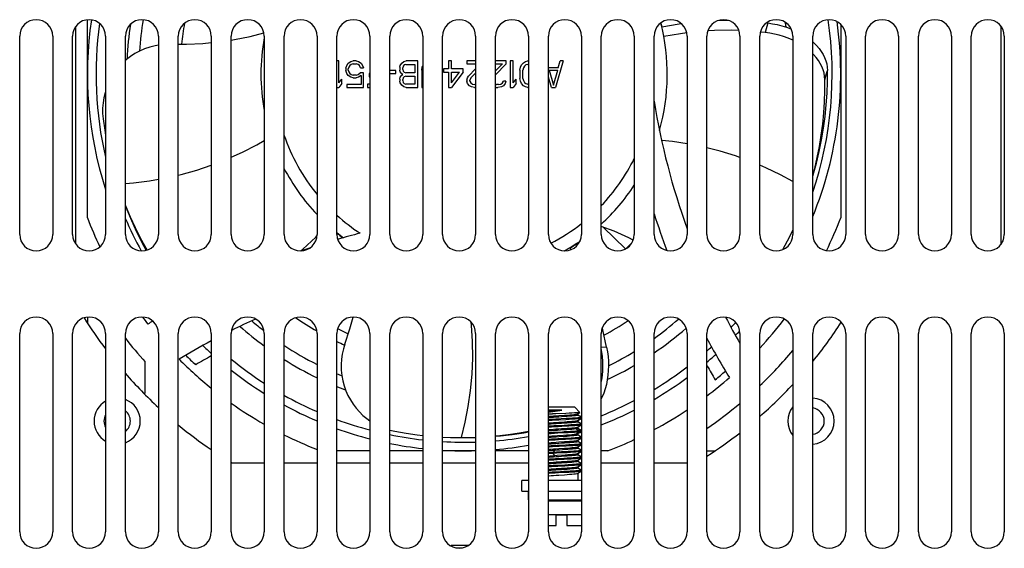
# Model space of a CAD drawing. Extents: x -4139 to -1089, y -1564 to 1941.
# Tile 13 of 160: x -3032 to -2883, y -680 to -600. Entities that reach past the tile are written whole.
import ezdxf

# ---------------------------------------------------------------- set-up
doc = ezdxf.new("R2010")
doc.units = 0
doc.header["$LTSCALE"] = 23.1
for name, color, linetype in [('E_FENGSHANZHAO_D120_2_10_1', 7, 'CONTINUOUS'), ('E_FENGSHANZHAO_D120_2_5_1_', 7, 'CONTINUOUS'), ('E_FENGSHANZHAO_D120_2_6_1_', 7, 'CONTINUOUS'), ('E_FENGSHANZHAO_D120_2_7_1_', 7, 'CONTINUOUS'), ('E_FENGSHANZHAO_D120_2_8_1_', 7, 'CONTINUOUS'), ('E_FENGSHANZHAO_D120_2_9_1_', 7, 'CONTINUOUS'), ('FAN_ADDA_AD1224UB-F51_4_1_', 7, 'CONTINUOUS'), ('LDZHJ_SZCYZT_M5X12_3_1_AM_', 7, 'CONTINUOUS'), ('LDZHJ_SZCYZT_M6X14_3_1_AM_', 7, 'CONTINUOUS'), ('SE5M_BASE_FAN_A_3_1_1_AM_0', 7, 'CONTINUOUS'), ('SE5M_BASE_FAN_A_3_7_1_AM_0', 7, 'CONTINUOUS'), ('SE5M_BASE_FAN_A_3_8_1_AM_0', 7, 'CONTINUOUS'), ('SE5M_BASE_P3_A_3_1_AM_0', 7, 'CONTINUOUS')]:
    doc.layers.add(name, color=color, linetype=linetype)

msp = doc.modelspace()

# ---------------------------------------------------------------- linework, layer by layer
at = {"layer": 'E_FENGSHANZHAO_D120_2_10_1', "color": 7}
for start, end in [(341.277, 8.5121), (172.0848, 193.0437), (203.0103, 208.7061), (316.5137, 317.5699), (226.5137, 226.6275), (311.2993, 312.2371), (230.7235, 237.093), (301.0756, 307.2965), (240.6985, 246.4467), (291.8734, 297.5402), (249.7738, 255.1732), (288.4397, 288.5829), (258.3445, 263.5566), (266.6545, 271.801), (274.8937, 280.0842)]:
    msp.add_arc((-2965.14, -608.48), 55.7, start, end, dxfattribs=at)
at = {"layer": 'E_FENGSHANZHAO_D120_2_5_1_', "color": 7}
msp.add_line((-2944.1, -631.62), (-2940.72, -634.91), dxfattribs=at)
at = {"layer": 'E_FENGSHANZHAO_D120_2_6_1_', "color": 7}
for start, end in [(13.3968, 14.6252), (231.2887, 233.5569), (301.3945, 304.671)]:
    msp.add_arc((-2965.14, -608.48), 30.8, start, end, dxfattribs=at)
at = {"layer": 'E_FENGSHANZHAO_D120_2_7_1_', "color": 7}
msp.add_arc((-2965.14, -608.48), 36, 312.5831, 314.9182, dxfattribs=at)
at = {"layer": 'E_FENGSHANZHAO_D120_2_8_1_', "color": 7}
for radius, start, end in [(43, 169.6723, 173.9576), (44.8, 235.3574, 240.1578), (44.8, 298.1951, 303.6263), (43, 243.5724, 245.9591), (44.8, 244.5407, 246.1928)]:
    msp.add_arc((-2965.14, -608.48), radius, start, end, dxfattribs=at)
at = {"layer": 'E_FENGSHANZHAO_D120_2_9_1_', "color": 7}
for radius, start, end in [(49.25, 170.366, 175.9324), (51.05, 171.4758, 177.434), (49.25, 8.3383, 9.1695), (51.05, 228.3816, 233.6471), (49.25, 229.272, 232.0387), (49.25, 305.7218, 311.1998), (51.05, 304.2891, 311.18), (49.25, 236.3914, 243.1317), (49.25, 296.3363, 301.5315), (51.05, 237.736, 244.1591), (51.05, 295.1263, 300.305), (49.25, 246.9865, 247.9372), (51.05, 247.8436, 249.4277)]:
    msp.add_arc((-2965.14, -608.48), radius, start, end, dxfattribs=at)
at = {"layer": 'FAN_ADDA_AD1224UB-F51_4_1_', "color": 7}
for p, q in [((-3022.14, -630.21), (-3022.14, -600.25)), ((-2925.06, -600.38), (-2926.78, -600.4)), ((-2919.19, -600.73), (-2919.36, -600.72)), ((-2908.14, -600.95), (-2908.14, -630.21)), ((-2919.57, -602.17), (-2920.31, -602.1)), ((-2984.08, -606.48), (-2984.39, -606.48)), ((-2984.08, -609.8), (-2984.08, -606.48)), ((-2983.04, -607.59), (-2982.89, -607.16)), ((-2983.04, -607.59), (-2983.04, -607.93)), ((-2982.89, -607.16), (-2982.67, -606.82)), ((-2982.67, -606.82), (-2982.3, -606.57)), ((-2982.6, -607.42), (-2982.67, -607.67)), ((-2982.67, -607.85), (-2982.67, -607.67)), ((-2982.67, -607.85), (-2982.6, -608.1)), ((-2982.45, -607.16), (-2982.6, -607.42)), ((-2982.22, -606.99), (-2982.45, -607.16)), ((-2982.3, -606.57), (-2981.93, -606.48)), ((-2981.93, -606.91), (-2982.22, -606.99)), ((-2981.48, -606.48), (-2981.93, -606.48)), ((-2981.93, -606.91), (-2981.48, -606.91)), ((-2981.48, -606.48), (-2981.11, -606.57)), ((-2981.18, -606.99), (-2981.48, -606.91)), ((-2980.96, -607.16), (-2981.18, -606.99)), ((-2981.11, -606.57), (-2980.74, -606.82)), ((-2980.81, -607.5), (-2980.96, -607.16)), ((-2980.81, -607.5), (-2980.37, -607.5)), ((-2980.74, -606.82), (-2980.52, -607.16)), ((-2980.52, -607.16), (-2980.37, -607.5)), ((-2974.87, -607.42), (-2974.8, -607.16)), ((-2974.87, -607.42), (-2974.87, -607.85)), ((-2974.8, -608.1), (-2974.87, -607.85)), ((-2974.8, -607.16), (-2974.57, -606.82)), ((-2974.57, -606.82), (-2974.28, -606.57)), ((-2974.35, -607.25), (-2974.43, -607.5)), ((-2974.43, -607.76), (-2974.43, -607.5)), ((-2974.43, -607.76), (-2974.35, -608.02)), ((-2974.2, -607.08), (-2974.35, -607.25)), ((-2974.28, -606.57), (-2973.91, -606.48)), ((-2973.98, -606.99), (-2974.2, -607.08)), ((-2973.98, -606.99), (-2972.57, -606.99)), ((-2972.12, -606.48), (-2973.91, -606.48)), ((-2972.57, -606.99), (-2972.57, -608.27)), ((-2972.12, -610.48), (-2972.12, -606.48)), ((-2971.53, -607.85), (-2971.46, -607.42)), ((-2971.53, -607.85), (-2971.53, -610.48)), ((-2971.46, -607.42), (-2971.39, -607.27)), ((-2968.26, -607.67), (-2968.26, -608.19)), ((-2967.52, -607.67), (-2968.26, -607.67)), ((-2967.52, -606.48), (-2967.52, -607.67)), ((-2967.07, -606.48), (-2967.52, -606.48)), ((-2967.07, -607.67), (-2967.07, -606.48)), ((-2965.29, -607.67), (-2967.07, -607.67)), ((-2965.29, -608.19), (-2965.29, -607.67)), ((-2964.7, -606.48), (-2964.7, -606.91)), ((-2963.39, -606.48), (-2964.7, -606.48)), ((-2964.7, -606.91), (-2963.39, -606.91)), ((-2964.47, -608.78), (-2963.39, -607.69)), ((-2958.76, -606.48), (-2960.39, -606.48)), ((-2958.76, -606.91), (-2960.39, -608.58)), ((-2960.39, -607.96), (-2959.35, -606.91)), ((-2960.39, -606.91), (-2959.35, -606.91)), ((-2958.76, -606.91), (-2958.76, -606.48)), ((-2958.16, -606.48), (-2958.16, -610.48)), ((-2957.72, -606.48), (-2958.16, -606.48)), ((-2957.72, -609.8), (-2957.72, -606.48)), ((-2956.68, -607.85), (-2956.6, -607.42)), ((-2956.68, -607.85), (-2956.68, -609.12)), ((-2956.6, -607.42), (-2956.45, -607.08)), ((-2956.45, -607.08), (-2956.16, -606.74)), ((-2956.16, -607.5), (-2956.23, -607.85)), ((-2956.23, -609.12), (-2956.23, -607.85)), ((-2956.16, -606.74), (-2955.86, -606.57)), ((-2956.01, -607.25), (-2956.16, -607.5)), ((-2955.78, -607.08), (-2956.01, -607.25)), ((-2955.86, -606.57), (-2955.49, -606.48)), ((-2955.49, -606.99), (-2955.78, -607.08)), ((-2955.39, -606.48), (-2955.49, -606.48)), ((-2955.49, -606.99), (-2955.39, -606.99)), ((-2952.39, -607.43), (-2952.37, -607.5)), ((-2950.88, -607.5), (-2952.37, -607.5)), ((-2952.29, -607.85), (-2950.96, -607.85)), ((-2952.29, -607.85), (-2951.63, -610.14)), ((-2951.63, -610.14), (-2950.96, -607.85)), ((-2950.14, -606.48), (-2951.33, -610.48)), ((-2950.88, -607.5), (-2950.59, -606.48)), ((-2950.14, -606.48), (-2950.59, -606.48)), ((-2984.08, -609.8), (-2983.64, -609.21)), ((-2983.64, -609.89), (-2983.64, -609.21)), ((-2982.89, -608.36), (-2983.04, -607.93)), ((-2982.67, -608.7), (-2982.89, -608.36)), ((-2982.3, -608.95), (-2982.67, -608.7)), ((-2982.6, -608.1), (-2982.45, -608.36)), ((-2982.45, -608.36), (-2982.22, -608.53)), ((-2981.93, -609.04), (-2982.3, -608.95)), ((-2982.22, -608.53), (-2981.93, -608.61)), ((-2981.48, -608.61), (-2981.93, -608.61)), ((-2981.93, -609.04), (-2981.48, -609.04)), ((-2981.48, -608.61), (-2981.18, -608.53)), ((-2981.11, -608.95), (-2981.48, -609.04)), ((-2981.18, -608.53), (-2980.89, -608.27)), ((-2980.74, -608.7), (-2981.11, -608.95)), ((-2980.37, -608.27), (-2980.89, -608.27)), ((-2980.74, -608.7), (-2980.74, -610.06)), ((-2980.37, -610.48), (-2980.37, -608.27)), ((-2979.48, -608.36), (-2979.48, -608.87)), ((-2979.39, -608.36), (-2979.48, -608.36)), ((-2979.48, -608.87), (-2979.39, -608.87)), ((-2975.47, -607.93), (-2976.39, -607.93)), ((-2976.39, -608.36), (-2975.47, -608.36)), ((-2975.47, -608.36), (-2975.47, -607.93)), ((-2974.87, -609.21), (-2974.8, -608.95)), ((-2974.87, -609.21), (-2974.87, -609.55)), ((-2974.57, -608.44), (-2974.8, -608.1)), ((-2974.8, -608.95), (-2974.57, -608.61)), ((-2974.43, -608.53), (-2974.57, -608.44)), ((-2974.57, -608.61), (-2974.43, -608.53)), ((-2974.35, -609.04), (-2974.43, -609.29)), ((-2974.43, -609.46), (-2974.43, -609.29)), ((-2974.35, -608.02), (-2974.2, -608.19)), ((-2974.2, -608.87), (-2974.35, -609.04)), ((-2974.2, -608.19), (-2973.98, -608.27)), ((-2973.98, -608.78), (-2974.2, -608.87)), ((-2972.57, -608.27), (-2973.98, -608.27)), ((-2973.98, -608.78), (-2972.57, -608.78)), ((-2972.57, -608.78), (-2972.57, -609.97)), ((-2968.26, -608.19), (-2967.52, -608.19)), ((-2967.52, -608.19), (-2967.52, -610.48)), ((-2965.29, -608.19), (-2967.07, -610.48)), ((-2967.07, -609.8), (-2965.81, -608.19)), ((-2967.07, -609.8), (-2967.07, -608.19)), ((-2967.07, -608.19), (-2965.81, -608.19)), ((-2964.7, -609.38), (-2964.62, -609.04)), ((-2964.7, -609.38), (-2964.7, -609.55)), ((-2964.62, -609.04), (-2964.47, -608.78)), ((-2964.1, -609.04), (-2964.25, -609.38)), ((-2964.25, -609.55), (-2964.25, -609.38)), ((-2963.39, -608.31), (-2964.1, -609.04)), ((-2957.72, -609.8), (-2957.27, -609.21)), ((-2957.27, -609.89), (-2957.27, -609.21)), ((-2956.6, -609.55), (-2956.68, -609.12)), ((-2956.23, -609.12), (-2956.16, -609.46)), ((-2951.92, -610.48), (-2952.39, -608.91)), ((-2984.39, -610.48), (-2984.08, -610.48)), ((-2983.64, -609.89), (-2984.08, -610.48)), ((-2982.89, -610.06), (-2982.89, -610.48)), ((-2980.74, -610.06), (-2982.89, -610.06)), ((-2982.89, -610.48), (-2980.37, -610.48)), ((-2979.77, -609.97), (-2979.77, -610.48)), ((-2979.39, -609.97), (-2979.77, -609.97)), ((-2979.77, -610.48), (-2979.39, -610.48)), ((-2974.8, -609.8), (-2974.87, -609.55)), ((-2974.57, -610.14), (-2974.8, -609.8)), ((-2974.28, -610.4), (-2974.57, -610.14)), ((-2974.43, -609.46), (-2974.35, -609.72)), ((-2974.35, -609.72), (-2974.2, -609.89)), ((-2973.91, -610.48), (-2974.28, -610.4)), ((-2974.2, -609.89), (-2973.98, -609.97)), ((-2972.57, -609.97), (-2973.98, -609.97)), ((-2973.91, -610.48), (-2972.12, -610.48)), ((-2971.53, -610.48), (-2971.39, -610.48)), ((-2967.52, -610.48), (-2967.07, -610.48)), ((-2964.62, -609.89), (-2964.7, -609.55)), ((-2964.33, -610.23), (-2964.62, -609.89)), ((-2964.03, -610.4), (-2964.33, -610.23)), ((-2964.25, -609.55), (-2964.1, -609.8)), ((-2964.1, -609.8), (-2963.88, -609.97)), ((-2963.58, -610.48), (-2964.03, -610.4)), ((-2963.88, -609.97), (-2963.51, -610.06)), ((-2963.58, -610.48), (-2963.39, -610.48)), ((-2963.39, -610.06), (-2963.51, -610.06)), ((-2960.39, -610.02), (-2960.24, -610.06)), ((-2960.31, -610.48), (-2960.39, -610.47)), ((-2960.31, -610.48), (-2960.02, -610.48)), ((-2959.94, -610.06), (-2960.24, -610.06)), ((-2959.5, -610.4), (-2960.02, -610.48)), ((-2959.94, -610.06), (-2959.57, -609.97)), ((-2959.57, -609.97), (-2959.35, -609.8)), ((-2959.2, -610.23), (-2959.5, -610.4)), ((-2959.35, -609.8), (-2959.2, -609.55)), ((-2958.83, -609.55), (-2959.2, -609.55)), ((-2958.9, -609.89), (-2959.2, -610.23)), ((-2958.83, -609.55), (-2958.9, -609.89)), ((-2958.16, -610.48), (-2957.72, -610.48)), ((-2957.27, -609.89), (-2957.72, -610.48)), ((-2956.45, -609.89), (-2956.6, -609.55)), ((-2956.16, -610.23), (-2956.45, -609.89)), ((-2956.16, -609.46), (-2956.01, -609.72)), ((-2955.86, -610.4), (-2956.16, -610.23)), ((-2956.01, -609.72), (-2955.78, -609.89)), ((-2955.49, -610.48), (-2955.86, -610.4)), ((-2955.78, -609.89), (-2955.49, -609.97)), ((-2955.39, -609.97), (-2955.49, -609.97)), ((-2955.49, -610.48), (-2955.39, -610.48)), ((-2951.92, -610.48), (-2951.33, -610.48)), ((-2948.95, -635.05), (-2949.12, -634.73)), ((-2949.8, -635.23), (-2949.84, -635.15)), ((-3022.14, -645.25), (-3022.14, -646.14)), ((-2908.14, -646.14), (-2908.14, -645.95)), ((-3013.39, -656.73), (-3013.39, -652.04)), ((-3013.65, -656.73), (-3013.39, -656.73)), ((-2947.61, -660.27), (-2947.53, -660.22)), ((-2947.53, -660.22), (-2947.39, -660.13)), ((-2965.63, -663.48), (-2965.54, -663.48)), ((-2965.14, -663.48), (-2963.39, -663.45)), ((-2979.39, -665.48), (-2984.39, -665.48)), ((-2971.39, -665.48), (-2976.39, -665.48)), ((-2963.39, -665.48), (-2968.39, -665.48)), ((-2955.39, -665.48), (-2960.39, -665.48)), ((-2943.41, -665.48), (-2944.39, -665.48)), ((-2928.39, -665.48), (-2927.17, -665.48))]:
    msp.add_line(p, q, dxfattribs=at)
at = {"layer": 'FAN_ADDA_AD1224UB-F51_4_1_', "color": 2}
for p, q in [((-2919.19, -600.73), (-2919.57, -602.17)), ((-2910.54, -609.33), (-2910.28, -608.39)), ((-2910.28, -608.39), (-2910.14, -607.93)), ((-2943.57, -649.79), (-2944.39, -649.83))]:
    msp.add_line(p, q, dxfattribs=at)
at = {"layer": 'FAN_ADDA_AD1224UB-F51_4_1_', "color": 7}
for points in [[(-2932.24, -600.86), (-2932.61, -600.9), (-2935.23, -601.36)], [(-2923.54, -601.88), (-2924.7, -601.83), (-2927.27, -601.87), (-2928.26, -601.93)], [(-2919.19, -600.73), (-2918.46, -600.84), (-2917.74, -600.98), (-2917.04, -601.16), (-2916.35, -601.37), (-2915.69, -601.61), (-2915.65, -601.62)], [(-3000.39, -603.31), (-2999.88, -603.23), (-2997.53, -602.76), (-2995.44, -602.22)], [(-2931.44, -602.23), (-2932.39, -602.35), (-2934.92, -602.79)], [(-2915.39, -603.33), (-2915.48, -603.29), (-2916.12, -603.02), (-2916.78, -602.78), (-2917.45, -602.58), (-2918.15, -602.41), (-2918.86, -602.27), (-2919.57, -602.17)], [(-3011.39, -604.09), (-3011.9, -604.18), (-3012.69, -604.38), (-3013.48, -604.65), (-3014.24, -604.99), (-3014.95, -605.37), (-3015.61, -605.8), (-3016.23, -606.28), (-3016.39, -606.42)], [(-3008.39, -603.96), (-3007.13, -603.96), (-3004.69, -603.83), (-3003.39, -603.7)], [(-2912.39, -603.58), (-2912.25, -603.7), (-2911.82, -604.13), (-2911.43, -604.57), (-2911.1, -605.03), (-2910.82, -605.49), (-2910.58, -605.96), (-2910.4, -606.44), (-2910.26, -606.92), (-2910.18, -607.42), (-2910.14, -607.93)], [(-2910.54, -609.33), (-2910.58, -608.81), (-2910.67, -608.3), (-2910.81, -607.81), (-2911.01, -607.32), (-2911.25, -606.85), (-2911.53, -606.39), (-2911.87, -605.94), (-2912.26, -605.5), (-2912.39, -605.38)], [(-2912.39, -624.04), (-2912.29, -623.7), (-2911.81, -621.93), (-2911.4, -620.18), (-2911.05, -618.42), (-2910.75, -616.65), (-2910.51, -614.88), (-2910.34, -613.12), (-2910.22, -611.37), (-2910.15, -609.63), (-2910.14, -607.93)], [(-2912.39, -623.92), (-2912.08, -622.77), (-2911.7, -621.1), (-2911.36, -619.41), (-2911.09, -617.72), (-2910.86, -616.02), (-2910.7, -614.33), (-2910.59, -612.65), (-2910.54, -610.97), (-2910.54, -609.33)], [(-3019.39, -611.04), (-3019.47, -611.3), (-3019.65, -612.06), (-3019.78, -612.84), (-3019.84, -613.63), (-3019.84, -614.43), (-3019.77, -615.23)], [(-3019.77, -615.23), (-3019.53, -616.93), (-3019.39, -617.73)], [(-3016.39, -628.35), (-3016.34, -628.48), (-3015.66, -630.09), (-3014.93, -631.68), (-3014.14, -633.24), (-3013.31, -634.77), (-3013.12, -635.11)], [(-3016.39, -628.43), (-3016.19, -628.96), (-3015.49, -630.61), (-3014.75, -632.24), (-3013.94, -633.84), (-3013.24, -635.15)], [(-2939.54, -633.58), (-2940.23, -633.23), (-2942.43, -632.26), (-2944.39, -631.51)], [(-2989.87, -635.23), (-2989.52, -634.94), (-2987.6, -633.16), (-2987.4, -632.95)], [(-2916.88, -635.02), (-2916.18, -633.71), (-2915.45, -632.22), (-2915.39, -632.08)], [(-2983.18, -649.36), (-2982.42, -647.02), (-2981.94, -645.24)], [(-2943.57, -649.79), (-2944.16, -647.16), (-2944.24, -646.88)], [(-2983.18, -649.36), (-2983.4, -650.07), (-2983.57, -650.83), (-2983.69, -651.62), (-2983.74, -652.44), (-2983.72, -653.27), (-2983.64, -654.1), (-2983.49, -654.89), (-2983.29, -655.65), (-2983.03, -656.39), (-2982.71, -657.09), (-2982.35, -657.76), (-2981.94, -658.41), (-2981.47, -659.02), (-2980.96, -659.59), (-2980.44, -660.11), (-2979.87, -660.58), (-2979.39, -660.93)], [(-2943.57, -649.79), (-2943.45, -650.5), (-2943.36, -651.21), (-2943.31, -651.92), (-2943.3, -652.64), (-2943.32, -653.34), (-2943.38, -654.04), (-2943.48, -654.75), (-2943.61, -655.44), (-2943.79, -656.1), (-2944.01, -656.73), (-2944.25, -657.32), (-2944.39, -657.59)], [(-2944.39, -655.16), (-2944.31, -654.74), (-2944.21, -654.04), (-2944.15, -653.35), (-2944.14, -652.65), (-2944.15, -651.94), (-2944.2, -651.23), (-2944.29, -650.53), (-2944.39, -649.96)], [(-2976.39, -662.34), (-2976.39, -662.34), (-2975.6, -662.52)], [(-2975.6, -662.52), (-2973.92, -662.82), (-2972.23, -663.06), (-2971.39, -663.16)], [(-2960.39, -663.23), (-2960.2, -663.21), (-2958.47, -663), (-2956.74, -662.74), (-2955.39, -662.49)], [(-2960.39, -663.27), (-2959.65, -663.21), (-2957.88, -663), (-2956.1, -662.74), (-2955.39, -662.6)], [(-2968.39, -663.4), (-2967.21, -663.46), (-2965.63, -663.48)], [(-2965.54, -663.48), (-2963.73, -663.45), (-2963.39, -663.43)]]:
    msp.add_lwpolyline(points, dxfattribs=at)
at = {"layer": 'FAN_ADDA_AD1224UB-F51_4_1_', "color": 2}
for points in [[(-3000.39, -621.06), (-2998.68, -620.29), (-2996.5, -619.18), (-2995.39, -618.54)], [(-2931.39, -619), (-2933.6, -618.68), (-2935.24, -618.52)], [(-2923.39, -621.08), (-2924.05, -620.84), (-2926.39, -620.12), (-2928.39, -619.61)], [(-3008.39, -623.76), (-3007.95, -623.66), (-3005.58, -622.99), (-3003.39, -622.26)], [(-2915.39, -624.72), (-2917.27, -623.69), (-2919.48, -622.63), (-2920.39, -622.24)], [(-3016.39, -625.01), (-3015.17, -624.92), (-3012.76, -624.62), (-3011.39, -624.38)], [(-2965.54, -663.48), (-2964.96, -661.14), (-2964.5, -658.76), (-2964.16, -656.34), (-2963.94, -653.89), (-2963.84, -651.42), (-2963.86, -648.95), (-2964.01, -646.48), (-2964.05, -646.04)]]:
    msp.add_lwpolyline(points, dxfattribs=at)
at = {"layer": 'FAN_ADDA_AD1224UB-F51_4_1_', "color": 7}
for centre, radius, start, end in [((-2965.14, -608.48), 57, 171.7041, 197.8383), ((-2965.14, -608.48), 30.75, 343.9532, 14.5955), ((-2965.14, -608.48), 57, 337.7814, 8.0215), ((-2965.14, -608.48), 30.75, 169.6968, 190.3077), ((-2827.97, -594.76), 109.88, 189.331, 199.7451), ((-2965.14, -608.48), 30.75, 207.5697, 223.646), ((-2965.14, -608.48), 30.75, 312.4613, 326.8946), ((-2965.14, -608.48), 61, 200.8644, 205.3687), ((-2827.97, -594.76), 113.88, 197.8165, 200.7887), ((-2965.14, -608.48), 61, 334.025, 339.1356), ((-2965.14, -608.48), 30.75, 231.2269, 233.5727), ((-2951.42, -745.65), 116.88, 104.6009, 106.326), ((-2965.14, -608.48), 30.75, 299.5284, 304.8006), ((-2951.42, -745.65), 116.88, 108.5065, 109.1286), ((-2965.14, -608.48), 61, 217.0629, 218.3162), ((-2951.42, -745.65), 116.88, 121.3621, 121.7938), ((-2951.42, -745.65), 109.88, 114.3376, 116.4416), ((-2827.97, -594.76), 109.88, 207.3624, 209.7168), ((-2965.14, -608.48), 61, 317.1944, 322.5888), ((-2965.14, -608.48), 57, 316.0744, 317.0433), ((-2965.14, -608.48), 65, 217.9503, 222.0716), ((-2951.42, -745.65), 109.88, 118.2317, 121.1585), ((-2965.14, -608.48), 57, 226.0744, 227.8516), ((-2827.97, -594.76), 113.88, 208.1253, 211.5831), ((-2965.14, -608.48), 59.86, 225.2759, 227.2664), ((-2951.42, -745.65), 107.88, 118.7987, 120.2442), ((-2965.14, -608.48), 57, 310.1461, 311.9161), ((-2965.14, -608.48), 65, 313.5217, 319.9477), ((-2965.14, -608.48), 61, 225, 231.1566), ((-2827.97, -594.76), 115.88, 209.9434, 211.1627), ((-2965.14, -608.48), 57, 231.7892, 237.9378), ((-2965.14, -608.48), 59.86, 309.4127, 311.3528), ((-2965.14, -608.48), 57, 300.3, 306.3161), ((-2965.14, -608.48), 61, 307.056, 311.1623), ((-2965.14, -608.48), 61, 234.6985, 240.2639), ((-2965.14, -608.48), 57, 241.4302, 247.0168), ((-2965.14, -608.48), 65, 304.4312, 309.9677), ((-2965.14, -608.48), 57, 291.3551, 296.8651), ((-2965.14, -608.48), 61, 298.1228, 303.5929), ((-2965.14, -608.48), 57, 250.2555, 255.52), ((-2965.14, -608.48), 57, 287.8389, 288.1493), ((-2965.14, -608.48), 61, 243.4612, 248.6035), ((-2965.14, -608.48), 57, 258.6146, 263.704), ((-2965.14, -608.48), 61, 290.8644, 294.9756), ((-2965.14, -608.48), 57, 266.7309, 271.7598), ((-2965.14, -608.48), 57, 274.7814, 279.8521)]:
    msp.add_arc(centre, radius, start, end, dxfattribs=at)
at = {"layer": 'FAN_ADDA_AD1224UB-F51_4_1_', "color": 2}
for start, end in [(198.5657, 219.2927), (316.2048, 333.6362), (227.9438, 236.7976), (297.1767, 308.1445)]:
    msp.add_arc((-2965.14, -608.48), 28.75, start, end, dxfattribs=at)
at = {"layer": 'LDZHJ_SZCYZT_M5X12_3_1_AM_', "color": 7}
for p, q in [((-2967.09, -679.83), (-2967.15, -679.89)), ((-2964.53, -679.83), (-2967.09, -679.83)), ((-2965.49, -680.2), (-2966.29, -680.2))]:
    msp.add_line(p, q, dxfattribs=at)
at = {"layer": 'LDZHJ_SZCYZT_M6X14_3_1_AM_', "color": 7}
for p, q in [((-2948.39, -658.88), (-2952.39, -658.88)), ((-2950.33, -659.34), (-2952.39, -659.34)), ((-2952.39, -659.65), (-2952.34, -659.64)), ((-2952.39, -659.88), (-2951.76, -659.88)), ((-2951.26, -659.86), (-2951.76, -659.88)), ((-2949.73, -659.81), (-2951.26, -659.86)), ((-2950.67, -659.39), (-2950.33, -659.34)), ((-2948.39, -658.88), (-2947.6, -659.67)), ((-2947.97, -659.89), (-2947.95, -659.88)), ((-2947.95, -659.88), (-2947.6, -659.68)), ((-2947.93, -659.87), (-2947.93, -660.09)), ((-2947.6, -659.67), (-2947.6, -659.68)), ((-2949.67, -660.61), (-2951.25, -660.7)), ((-2947.97, -660.89), (-2947.95, -660.88)), ((-2947.4, -660.39), (-2947.93, -660.08)), ((-2947.93, -660.87), (-2947.93, -661.09)), ((-2947.4, -661.39), (-2947.93, -661.08)), ((-2950.27, -662.65), (-2951.52, -662.71)), ((-2947.97, -661.89), (-2947.95, -661.88)), ((-2947.95, -661.88), (-2947.4, -661.57)), ((-2947.95, -662.88), (-2947.57, -662.67)), ((-2947.93, -661.87), (-2947.93, -662.09)), ((-2947.4, -662.39), (-2947.93, -662.08)), ((-2947.93, -662.87), (-2947.93, -663.09)), ((-2947.55, -662.46), (-2947.77, -662.48)), ((-2947.4, -661.57), (-2947.41, -661.57)), ((-2950.93, -663.68), (-2951.42, -663.71)), ((-2949.16, -663.59), (-2949.65, -663.61)), ((-2947.97, -663.89), (-2947.95, -663.88)), ((-2947.4, -663.39), (-2947.93, -663.08)), ((-2947.93, -663.87), (-2947.93, -664.09)), ((-2947.4, -664.39), (-2947.93, -664.08)), ((-2947.4, -663.57), (-2947.41, -663.57)), ((-2951.14, -665.84), (-2951.65, -665.87)), ((-2951.04, -664.69), (-2951.53, -664.71)), ((-2950.28, -664.65), (-2951.04, -664.69)), ((-2947.97, -664.89), (-2947.95, -664.88)), ((-2947.95, -664.88), (-2947.4, -664.57)), ((-2947.93, -664.87), (-2947.93, -665.09)), ((-2947.4, -665.39), (-2947.93, -665.08)), ((-2947.93, -665.87), (-2947.93, -666.09)), ((-2947.4, -664.57), (-2947.49, -664.59)), ((-2951.43, -666.18), (-2951.04, -666.16)), ((-2951.04, -666.16), (-2949.83, -666.08)), ((-2949.52, -666.61), (-2950.03, -666.63)), ((-2949.05, -666.58), (-2949.52, -666.61)), ((-2947.97, -666.89), (-2947.95, -666.88)), ((-2947.95, -666.88), (-2947.4, -666.57)), ((-2947.4, -666.39), (-2947.93, -666.08)), ((-2947.93, -666.87), (-2947.93, -667.09)), ((-2947.4, -667.39), (-2947.93, -667.08)), ((-2947.4, -666.57), (-2947.44, -666.58)), ((-2951.17, -667.7), (-2951.65, -667.72)), ((-2949.91, -667.63), (-2951.17, -667.7)), ((-2949.54, -668.61), (-2950.04, -668.63)), ((-2949.41, -667.6), (-2949.91, -667.63)), ((-2949.07, -668.58), (-2949.54, -668.61)), ((-2947.97, -667.89), (-2947.95, -667.88)), ((-2947.95, -668.88), (-2947.4, -668.57)), ((-2947.93, -667.87), (-2947.93, -668.09)), ((-2947.4, -668.39), (-2947.93, -668.08)), ((-2947.93, -668.87), (-2947.93, -669.98)), ((-2947.4, -667.57), (-2947.42, -667.58)), ((-2947.4, -668.57), (-2947.41, -668.57)), ((-2955.39, -669.98), (-2956.39, -669.98)), ((-2956.39, -671.58), (-2956.39, -669.98)), ((-2947.39, -669.98), (-2952.39, -669.98)), ((-2956.39, -671.58), (-2955.39, -671.58)), ((-2955.41, -672.88), (-2955.41, -671.58)), ((-2952.39, -671.58), (-2947.39, -671.58)), ((-2955.41, -672.88), (-2955.39, -672.88)), ((-2952.39, -672.88), (-2947.39, -672.88)), ((-2951.19, -675.18), (-2949.59, -675.18)), ((-2951.19, -676.78), (-2951.19, -675.18)), ((-2949.59, -675.18), (-2949.59, -676.78)), ((-2952.39, -676.78), (-2951.19, -676.78)), ((-2949.59, -676.78), (-2947.49, -676.78))]:
    msp.add_line(p, q, dxfattribs=at)
at = {"layer": 'LDZHJ_SZCYZT_M6X14_3_1_AM_', "color": 2}
for p, q in [((-2947.77, -662.48), (-2948.24, -662.17)), ((-2948.24, -662.95), (-2947.77, -662.63)), ((-2947.77, -662.63), (-2947.77, -662.48)), ((-2951.65, -665.72), (-2951.43, -665.41)), ((-2951.65, -665.87), (-2951.65, -665.72)), ((-2951.43, -666.18), (-2951.65, -665.87)), ((-2947.39, -673.1), (-2952.39, -673.1)), ((-2952.39, -675.14), (-2947.39, -675.14))]:
    msp.add_line(p, q, dxfattribs=at)
at = {"layer": 'LDZHJ_SZCYZT_M6X14_3_1_AM_', "color": 7}
for points in [[(-2950.33, -659.34), (-2950.72, -659.36), (-2951.1, -659.39), (-2951.47, -659.41), (-2951.81, -659.44), (-2952.11, -659.46), (-2952.36, -659.49), (-2952.39, -659.49)], [(-2951.75, -659.88), (-2952.21, -659.91), (-2952.39, -659.92)], [(-2952.34, -659.64), (-2952.04, -659.59), (-2951.71, -659.54), (-2951.37, -659.49), (-2950.67, -659.39)], [(-2949.96, -660.09), (-2949.55, -660.06), (-2949.16, -660.03), (-2948.81, -660.01), (-2948.51, -659.98), (-2948.26, -659.95), (-2948.08, -659.92), (-2947.97, -659.89)], [(-2947.6, -659.68), (-2947.68, -659.7), (-2947.85, -659.72), (-2948.1, -659.74), (-2948.42, -659.75), (-2948.82, -659.77), (-2949.25, -659.79), (-2949.73, -659.81)], [(-2947.93, -660.09), (-2947.97, -660.12), (-2948.08, -660.15), (-2948.26, -660.17), (-2948.51, -660.2), (-2948.82, -660.23), (-2949.17, -660.26), (-2949.55, -660.29), (-2949.96, -660.31), (-2950.38, -660.34), (-2950.81, -660.37), (-2951.22, -660.4), (-2951.61, -660.42), (-2951.96, -660.45), (-2952.26, -660.48), (-2952.39, -660.49)], [(-2952.39, -660.27), (-2952.27, -660.25), (-2951.96, -660.23), (-2951.61, -660.2), (-2951.22, -660.17), (-2950.81, -660.14), (-2949.96, -660.09)], [(-2951.25, -660.7), (-2951.74, -660.73), (-2952.19, -660.76), (-2952.39, -660.77)], [(-2949.73, -660.77), (-2950.81, -660.83), (-2951.33, -660.85), (-2951.83, -660.88), (-2952.28, -660.91), (-2952.39, -660.92)], [(-2952.39, -661.27), (-2952.27, -661.25), (-2951.97, -661.23), (-2951.62, -661.2), (-2951.23, -661.17), (-2950.81, -661.14), (-2950.38, -661.12), (-2949.96, -661.09), (-2949.54, -661.06), (-2949.16, -661.03), (-2948.81, -661), (-2948.5, -660.98), (-2948.26, -660.95), (-2948.08, -660.92), (-2947.97, -660.89)], [(-2947.93, -661.09), (-2947.97, -661.12), (-2948.08, -661.15), (-2948.26, -661.17), (-2948.51, -661.2), (-2948.81, -661.23), (-2949.16, -661.26), (-2949.55, -661.29), (-2949.96, -661.31), (-2950.38, -661.34), (-2950.81, -661.37), (-2951.22, -661.4), (-2951.61, -661.42), (-2951.97, -661.45), (-2952.27, -661.48), (-2952.39, -661.49)], [(-2947.59, -661.46), (-2947.82, -661.49), (-2948.14, -661.52), (-2948.52, -661.55), (-2948.97, -661.57), (-2949.46, -661.6), (-2949.98, -661.63), (-2951.05, -661.69)], [(-2947.4, -660.57), (-2947.5, -660.6), (-2947.68, -660.62), (-2947.96, -660.65), (-2948.32, -660.68), (-2948.74, -660.71), (-2949.22, -660.74), (-2949.73, -660.77)], [(-2947.49, -660.44), (-2947.67, -660.47), (-2947.94, -660.5), (-2948.29, -660.53), (-2948.71, -660.56), (-2949.17, -660.59), (-2949.67, -660.61)], [(-2947.95, -660.88), (-2947.43, -660.58), (-2947.4, -660.57)], [(-2947.39, -661.4), (-2947.44, -661.43), (-2947.59, -661.46)], [(-2947.39, -660.4), (-2947.4, -660.42), (-2947.49, -660.44)], [(-2951.05, -661.69), (-2951.56, -661.72), (-2952.03, -661.75), (-2952.39, -661.77)], [(-2949.81, -661.77), (-2950.89, -661.83), (-2951.42, -661.86), (-2951.91, -661.89), (-2952.35, -661.92), (-2952.39, -661.92)], [(-2952.39, -662.27), (-2952.28, -662.26), (-2951.97, -662.23), (-2951.62, -662.2), (-2951.24, -662.17), (-2950.82, -662.14), (-2950.4, -662.12), (-2949.97, -662.09), (-2949.56, -662.06), (-2949.17, -662.03), (-2948.81, -662), (-2948.5, -661.98), (-2948.26, -661.95), (-2948.08, -661.92), (-2947.97, -661.89)], [(-2951.01, -662.38), (-2951.45, -662.41), (-2951.84, -662.44), (-2952.19, -662.47), (-2952.39, -662.49)], [(-2951.52, -662.71), (-2951.76, -662.73), (-2951.98, -662.74), (-2952.2, -662.76), (-2952.39, -662.77)], [(-2950.93, -662.83), (-2951.45, -662.86), (-2951.94, -662.89), (-2952.37, -662.92), (-2952.39, -662.92)], [(-2948.24, -662.17), (-2948.5, -662.2), (-2948.83, -662.23), (-2949.21, -662.26), (-2949.64, -662.29), (-2950.09, -662.32), (-2951.01, -662.38)], [(-2951.01, -663.16), (-2950.09, -663.1), (-2949.64, -663.07), (-2949.21, -663.04), (-2948.83, -663.01), (-2948.5, -662.98), (-2948.24, -662.95)], [(-2947.77, -662.63), (-2948.07, -662.66), (-2948.45, -662.69), (-2948.89, -662.72), (-2949.37, -662.75), (-2949.88, -662.78), (-2950.93, -662.83)], [(-2949.29, -662.59), (-2949.77, -662.62), (-2950.02, -662.63), (-2950.27, -662.65)], [(-2947.41, -661.57), (-2947.52, -661.6), (-2947.72, -661.63), (-2948.02, -661.66), (-2948.38, -661.69), (-2948.82, -661.72), (-2949.3, -661.74), (-2949.81, -661.77)], [(-2947.77, -662.48), (-2947.9, -662.5), (-2948.06, -662.51), (-2948.23, -662.53), (-2948.42, -662.54), (-2948.62, -662.55), (-2948.83, -662.57), (-2949.05, -662.58), (-2949.29, -662.59)], [(-2947.93, -662.09), (-2947.94, -662.1), (-2947.97, -662.12), (-2948.01, -662.13), (-2948.07, -662.14), (-2948.15, -662.16), (-2948.24, -662.17)], [(-2948.24, -662.95), (-2948.15, -662.93), (-2948.07, -662.92), (-2948.01, -662.91), (-2947.97, -662.89), (-2947.95, -662.88)], [(-2947.4, -662.57), (-2947.42, -662.58), (-2947.55, -662.6), (-2947.77, -662.63)], [(-2947.39, -662.4), (-2947.43, -662.43), (-2947.55, -662.46)], [(-2952.39, -663.27), (-2952.19, -663.25), (-2951.84, -663.22), (-2951.45, -663.19), (-2951.01, -663.16)], [(-2949.96, -663.31), (-2950.81, -663.37), (-2951.22, -663.4), (-2951.61, -663.42), (-2951.96, -663.45), (-2952.27, -663.48), (-2952.39, -663.49)], [(-2951.42, -663.71), (-2951.66, -663.72), (-2951.89, -663.74), (-2952.1, -663.75), (-2952.3, -663.76), (-2952.39, -663.77)], [(-2949.77, -663.77), (-2950.85, -663.83), (-2951.37, -663.86), (-2951.86, -663.88), (-2952.29, -663.91), (-2952.39, -663.92)], [(-2947.93, -664.09), (-2947.97, -664.12), (-2948.08, -664.15), (-2948.26, -664.17), (-2948.51, -664.2), (-2948.81, -664.23), (-2949.16, -664.26), (-2949.55, -664.29), (-2949.97, -664.31), (-2950.4, -664.34), (-2950.82, -664.37), (-2951.24, -664.4), (-2951.62, -664.42), (-2951.97, -664.45), (-2952.28, -664.48), (-2952.39, -664.49)], [(-2952.39, -664.27), (-2952.27, -664.25), (-2951.96, -664.23), (-2951.61, -664.2), (-2951.22, -664.17), (-2950.81, -664.14), (-2949.96, -664.09)], [(-2949.65, -663.61), (-2950.16, -663.64), (-2950.41, -663.65), (-2950.93, -663.68)], [(-2947.93, -663.09), (-2947.97, -663.12), (-2948.08, -663.15), (-2948.26, -663.17), (-2948.51, -663.2), (-2948.82, -663.23), (-2949.17, -663.26), (-2949.56, -663.29), (-2949.96, -663.31)], [(-2949.96, -664.09), (-2949.55, -664.06), (-2949.17, -664.03), (-2948.82, -664.01), (-2948.51, -663.98), (-2948.26, -663.95), (-2948.08, -663.92), (-2947.97, -663.89)], [(-2947.41, -663.57), (-2947.52, -663.6), (-2947.72, -663.63), (-2948.01, -663.66), (-2948.36, -663.68), (-2948.78, -663.71), (-2949.26, -663.74), (-2949.77, -663.77)], [(-2947.56, -664.46), (-2947.65, -664.47), (-2947.77, -664.48), (-2947.9, -664.5), (-2948.05, -664.51), (-2948.22, -664.52), (-2948.41, -664.54), (-2948.61, -664.55), (-2948.82, -664.57), (-2949.05, -664.58), (-2949.28, -664.59)], [(-2947.39, -663.4), (-2947.39, -663.41), (-2947.41, -663.42), (-2947.46, -663.44), (-2947.52, -663.45), (-2947.61, -663.46), (-2947.71, -663.48), (-2947.84, -663.49), (-2947.98, -663.5), (-2948.14, -663.52), (-2948.32, -663.53), (-2948.51, -663.55), (-2948.72, -663.56), (-2948.93, -663.57), (-2949.16, -663.59)], [(-2947.95, -663.88), (-2947.43, -663.58), (-2947.4, -663.57)], [(-2947.39, -664.4), (-2947.4, -664.42), (-2947.43, -664.43), (-2947.48, -664.44), (-2947.56, -664.46)], [(-2951.53, -664.71), (-2951.76, -664.73), (-2951.98, -664.74), (-2952.2, -664.76), (-2952.39, -664.77)], [(-2949.67, -664.76), (-2950.73, -664.82), (-2951.25, -664.85), (-2951.75, -664.88), (-2952.2, -664.91), (-2952.39, -664.92)], [(-2952.39, -665.27), (-2952.27, -665.25), (-2951.97, -665.23), (-2951.62, -665.2), (-2951.23, -665.17), (-2950.82, -665.14)], [(-2951.43, -665.41), (-2951.83, -665.44), (-2952.18, -665.47), (-2952.39, -665.49)], [(-2951.89, -665.74), (-2952.11, -665.75), (-2952.31, -665.76), (-2952.39, -665.77)], [(-2951.65, -665.87), (-2952.13, -665.9), (-2952.39, -665.92)], [(-2951.17, -665.69), (-2951.41, -665.71), (-2951.89, -665.74)], [(-2949.83, -665.3), (-2950.64, -665.36), (-2951.04, -665.38), (-2951.43, -665.41)], [(-2949.64, -665.61), (-2950.15, -665.64), (-2950.4, -665.65), (-2950.66, -665.67), (-2951.17, -665.69)], [(-2947.4, -665.57), (-2947.46, -665.59), (-2947.63, -665.62), (-2947.88, -665.65), (-2948.22, -665.67), (-2948.61, -665.7), (-2949.06, -665.73), (-2949.56, -665.76), (-2950.08, -665.79), (-2951.14, -665.84)], [(-2950.82, -665.14), (-2949.96, -665.09), (-2949.55, -665.06), (-2949.16, -665.03), (-2948.81, -665), (-2948.51, -664.98), (-2948.26, -664.95), (-2948.08, -664.92), (-2947.97, -664.89)], [(-2949.28, -664.59), (-2949.78, -664.62), (-2950.28, -664.65)], [(-2947.93, -665.09), (-2947.97, -665.12), (-2948.07, -665.14), (-2948.24, -665.17), (-2948.46, -665.2), (-2948.74, -665.22), (-2949.07, -665.25), (-2949.44, -665.28), (-2949.83, -665.3)], [(-2949.83, -666.08), (-2949.43, -666.05), (-2949.07, -666.03), (-2948.74, -666), (-2948.46, -665.97), (-2948.24, -665.95), (-2948.07, -665.92), (-2947.97, -665.89), (-2947.95, -665.88)], [(-2947.49, -664.59), (-2947.67, -664.62), (-2947.93, -664.65), (-2948.28, -664.68), (-2948.69, -664.71), (-2949.16, -664.74), (-2949.67, -664.76)], [(-2948.94, -665.57), (-2949.4, -665.6), (-2949.64, -665.61)], [(-2947.39, -665.4), (-2947.39, -665.41), (-2947.41, -665.42), (-2947.46, -665.44), (-2947.52, -665.45), (-2947.61, -665.46), (-2947.72, -665.48), (-2947.84, -665.49), (-2947.99, -665.51), (-2948.15, -665.52), (-2948.33, -665.53), (-2948.52, -665.55), (-2948.72, -665.56), (-2948.94, -665.57)], [(-2947.95, -665.88), (-2947.43, -665.58), (-2947.4, -665.57)], [(-2947.93, -666.09), (-2947.97, -666.12), (-2948.08, -666.15), (-2948.26, -666.17), (-2948.51, -666.2), (-2948.82, -666.23), (-2949.17, -666.26), (-2949.55, -666.29), (-2949.96, -666.31), (-2950.39, -666.34), (-2950.81, -666.37), (-2951.22, -666.4), (-2951.61, -666.42), (-2951.96, -666.45), (-2952.27, -666.48), (-2952.39, -666.49)], [(-2952.39, -666.27), (-2952.18, -666.25), (-2951.83, -666.22), (-2951.43, -666.18)], [(-2951.31, -666.7), (-2951.55, -666.72), (-2951.78, -666.73), (-2952, -666.74), (-2952.21, -666.76), (-2952.39, -666.77)], [(-2951.05, -666.84), (-2951.56, -666.87), (-2952.03, -666.9), (-2952.39, -666.92)], [(-2952.39, -667.27), (-2952.27, -667.25), (-2951.96, -667.23), (-2951.61, -667.2), (-2951.23, -667.17), (-2950.82, -667.14), (-2950.39, -667.12), (-2949.97, -667.09), (-2949.56, -667.06), (-2949.17, -667.03), (-2948.82, -667.01), (-2948.51, -666.98), (-2948.26, -666.95), (-2948.08, -666.92), (-2947.97, -666.89)], [(-2947.93, -667.09), (-2947.97, -667.12), (-2948.08, -667.15), (-2948.26, -667.17), (-2948.51, -667.2), (-2948.81, -667.23), (-2949.16, -667.26), (-2949.55, -667.29), (-2949.97, -667.31), (-2950.39, -667.34), (-2950.82, -667.37), (-2951.23, -667.4), (-2951.62, -667.42), (-2951.97, -667.45), (-2952.27, -667.48), (-2952.39, -667.49)], [(-2950.03, -666.63), (-2950.8, -666.68), (-2951.31, -666.7)], [(-2947.44, -666.58), (-2947.59, -666.61), (-2947.82, -666.64), (-2948.14, -666.67), (-2948.52, -666.7), (-2948.96, -666.72), (-2949.46, -666.75), (-2949.98, -666.78), (-2951.05, -666.84)], [(-2947.56, -666.46), (-2947.66, -666.47), (-2947.77, -666.48), (-2947.91, -666.5), (-2948.06, -666.51), (-2948.23, -666.53), (-2948.42, -666.54), (-2948.61, -666.55), (-2948.83, -666.57), (-2949.05, -666.58)], [(-2947.39, -667.4), (-2947.39, -667.41), (-2947.42, -667.42), (-2947.46, -667.44), (-2947.52, -667.45), (-2947.61, -667.46), (-2947.71, -667.48), (-2947.83, -667.49), (-2947.98, -667.5), (-2948.14, -667.52), (-2948.32, -667.53), (-2948.51, -667.55), (-2948.72, -667.56)], [(-2947.39, -666.4), (-2947.4, -666.42), (-2947.43, -666.43), (-2947.49, -666.44), (-2947.56, -666.46)], [(-2951.65, -667.72), (-2951.88, -667.74), (-2952.09, -667.75), (-2952.3, -667.76), (-2952.39, -667.77)], [(-2950.93, -667.83), (-2951.45, -667.86), (-2951.93, -667.89), (-2952.36, -667.92), (-2952.39, -667.92)], [(-2952.39, -668.27), (-2952.27, -668.25), (-2951.96, -668.23), (-2951.61, -668.2), (-2951.23, -668.17), (-2950.83, -668.14), (-2950.4, -668.12), (-2949.97, -668.09), (-2949.55, -668.06), (-2949.17, -668.03), (-2948.81, -668.01), (-2948.51, -667.98), (-2948.26, -667.95), (-2948.08, -667.92), (-2947.97, -667.89)], [(-2947.93, -668.09), (-2947.97, -668.12), (-2948.08, -668.15), (-2948.26, -668.17), (-2948.51, -668.2), (-2948.81, -668.23), (-2949.16, -668.26), (-2949.55, -668.29), (-2949.97, -668.31), (-2950.4, -668.34), (-2950.82, -668.37), (-2951.24, -668.4), (-2951.62, -668.42), (-2951.97, -668.45), (-2952.27, -668.48), (-2952.39, -668.49)], [(-2951.06, -668.69), (-2951.31, -668.7), (-2951.55, -668.72), (-2951.79, -668.73), (-2952.01, -668.74), (-2952.22, -668.76), (-2952.39, -668.77)], [(-2949.77, -668.77), (-2950.83, -668.83), (-2951.36, -668.86), (-2951.85, -668.88), (-2952.29, -668.91), (-2952.39, -668.92)], [(-2950.04, -668.63), (-2950.55, -668.66), (-2951.06, -668.69)], [(-2947.42, -667.58), (-2947.55, -667.6), (-2947.76, -667.63), (-2948.06, -667.66), (-2948.43, -667.69), (-2948.87, -667.72), (-2949.36, -667.75), (-2949.88, -667.78), (-2950.93, -667.83)], [(-2950.82, -669.14), (-2949.97, -669.09), (-2949.56, -669.06), (-2949.17, -669.03), (-2948.82, -669.01), (-2948.51, -668.98), (-2948.27, -668.95), (-2948.08, -668.92), (-2947.97, -668.89), (-2947.95, -668.88)], [(-2947.41, -668.57), (-2947.52, -668.6), (-2947.72, -668.63), (-2948.01, -668.66), (-2948.37, -668.69), (-2948.8, -668.71), (-2949.27, -668.74), (-2949.77, -668.77)], [(-2948.72, -667.56), (-2949.17, -667.59), (-2949.41, -667.6)], [(-2947.57, -668.46), (-2947.66, -668.47), (-2947.78, -668.49), (-2947.92, -668.5), (-2948.07, -668.51), (-2948.25, -668.53), (-2948.43, -668.54), (-2948.64, -668.55), (-2948.85, -668.57), (-2949.07, -668.58)], [(-2947.95, -667.88), (-2947.43, -667.58), (-2947.4, -667.57)], [(-2947.39, -668.4), (-2947.4, -668.42), (-2947.43, -668.43), (-2947.49, -668.44), (-2947.57, -668.46)], [(-2952.39, -669.27), (-2952.27, -669.25), (-2951.96, -669.23), (-2951.61, -669.2), (-2951.22, -669.17), (-2950.82, -669.14)], [(-2947.49, -676.78), (-2947.43, -676.78), (-2947.39, -676.78)]]:
    msp.add_lwpolyline(points, dxfattribs=at)
at = {"layer": 'SE5M_BASE_FAN_A_3_1_1_AM_0', "color": 7}
for p, q in [((-3023.94, -601.31), (-3023.94, -634.16)), ((-2883.94, -601.17), (-2883.94, -634.3)), ((-3000.3, -667.28), (-2995.39, -667.28)), ((-2992.39, -667.28), (-2987.39, -667.28)), ((-2984.39, -667.28), (-2979.39, -667.28)), ((-2976.39, -667.28), (-2971.39, -667.28)), ((-2968.39, -667.28), (-2963.39, -667.28)), ((-2960.39, -667.28), (-2955.39, -667.28)), ((-2947.59, -667.28), (-2947.39, -667.28)), ((-2944.39, -667.28), (-2939.39, -667.28)), ((-2936.39, -667.28), (-2931.39, -667.28))]:
    msp.add_line(p, q, dxfattribs=at)
for start, end in [(212.2394, 217.0689), (320.8826, 327.084), (221.0811, 227.1377), (311.1574, 317.0298), (230.5016, 235.7647), (302.7182, 307.8833), (238.7752, 238.8621)]:
    msp.add_arc((-2965.14, -609.08), 68, start, end, dxfattribs=at)
at = {"layer": 'SE5M_BASE_FAN_A_3_7_1_AM_0', "color": 7}
for radius, start, end in [(3.5, 274.0944, 85.9048), (3.5, 141.8558, 218.1317), (2, 277.1954, 82.8103)]:
    msp.add_arc((-2912.64, -660.98), radius, start, end, dxfattribs=at)
at = {"layer": 'SE5M_BASE_FAN_A_3_8_1_AM_0', "color": 7}
for radius, start, end in [(3.5, 120.0393, 239.9553), (3.5, 290.9575, 69.0502), (2, 151.2014, 208.8013), (2, 308.7059, 51.3065)]:
    msp.add_arc((-3017.64, -660.98), radius, start, end, dxfattribs=at)
at = {"layer": 'SE5M_BASE_P3_A_3_1_AM_0', "color": 7}
for p, q in [((-3032.39, -632.73), (-3032.39, -602.73)), ((-3027.39, -602.73), (-3027.39, -632.73)), ((-3024.39, -632.73), (-3024.39, -602.73)), ((-3019.39, -602.73), (-3019.39, -632.73)), ((-3016.39, -632.73), (-3016.39, -602.73)), ((-3011.39, -602.73), (-3011.39, -632.73)), ((-3008.39, -632.73), (-3008.39, -602.73)), ((-3003.39, -602.73), (-3003.39, -632.73)), ((-3000.39, -632.73), (-3000.39, -602.73)), ((-2995.39, -602.73), (-2995.39, -632.73)), ((-2992.39, -632.73), (-2992.39, -602.73)), ((-2987.39, -602.73), (-2987.39, -632.73)), ((-2984.39, -632.73), (-2984.39, -602.73)), ((-2979.39, -602.73), (-2979.39, -632.73)), ((-2976.39, -632.73), (-2976.39, -602.73)), ((-2971.39, -602.73), (-2971.39, -632.73)), ((-2968.39, -632.73), (-2968.39, -602.73)), ((-2963.39, -602.73), (-2963.39, -632.73)), ((-2960.39, -632.73), (-2960.39, -602.73)), ((-2955.39, -602.73), (-2955.39, -632.73)), ((-2952.39, -632.73), (-2952.39, -602.73)), ((-2947.39, -602.73), (-2947.39, -632.73)), ((-2944.39, -632.73), (-2944.39, -602.73)), ((-2939.39, -602.73), (-2939.39, -632.73)), ((-2936.39, -632.73), (-2936.39, -602.73)), ((-2931.39, -602.73), (-2931.39, -632.73)), ((-2928.39, -632.73), (-2928.39, -602.73)), ((-2923.39, -602.73), (-2923.39, -632.73)), ((-2920.39, -632.73), (-2920.39, -602.73)), ((-2915.39, -602.73), (-2915.39, -632.73)), ((-2912.39, -632.73), (-2912.39, -602.73)), ((-2907.39, -602.73), (-2907.39, -632.73)), ((-2904.39, -632.73), (-2904.39, -602.73)), ((-2899.39, -602.73), (-2899.39, -632.73)), ((-2896.39, -632.73), (-2896.39, -602.73)), ((-2891.39, -602.73), (-2891.39, -632.73)), ((-2888.39, -632.73), (-2888.39, -602.73)), ((-2883.39, -602.73), (-2883.39, -632.73)), ((-3032.39, -677.73), (-3032.39, -647.73)), ((-3027.39, -647.73), (-3027.39, -677.73)), ((-3024.39, -677.73), (-3024.39, -647.73)), ((-3019.39, -647.73), (-3019.39, -677.73)), ((-3016.39, -677.73), (-3016.39, -647.73)), ((-3011.39, -647.73), (-3011.39, -677.73)), ((-3008.39, -677.73), (-3008.39, -647.73)), ((-3003.39, -647.73), (-3003.39, -677.73)), ((-3000.39, -677.73), (-3000.39, -647.73)), ((-2995.39, -647.73), (-2995.39, -677.73)), ((-2992.39, -677.73), (-2992.39, -647.73)), ((-2987.39, -647.73), (-2987.39, -677.73)), ((-2984.39, -677.73), (-2984.39, -647.73)), ((-2979.39, -647.73), (-2979.39, -677.73)), ((-2976.39, -677.73), (-2976.39, -647.73)), ((-2971.39, -647.73), (-2971.39, -677.73)), ((-2968.39, -677.73), (-2968.39, -647.73)), ((-2963.39, -647.73), (-2963.39, -677.73)), ((-2960.39, -677.73), (-2960.39, -647.73)), ((-2955.39, -647.73), (-2955.39, -677.73)), ((-2952.39, -677.73), (-2952.39, -647.73)), ((-2947.39, -647.73), (-2947.39, -677.73)), ((-2944.39, -677.73), (-2944.39, -647.73)), ((-2939.39, -647.73), (-2939.39, -677.73)), ((-2936.39, -677.73), (-2936.39, -647.73)), ((-2931.39, -647.73), (-2931.39, -677.73)), ((-2928.39, -677.73), (-2928.39, -647.73)), ((-2923.39, -647.73), (-2923.39, -677.73)), ((-2920.39, -677.73), (-2920.39, -647.73)), ((-2915.39, -647.73), (-2915.39, -677.73)), ((-2912.39, -677.73), (-2912.39, -647.73)), ((-2907.39, -647.73), (-2907.39, -677.73)), ((-2904.39, -677.73), (-2904.39, -647.73)), ((-2899.39, -647.73), (-2899.39, -677.73)), ((-2896.39, -677.73), (-2896.39, -647.73)), ((-2891.39, -647.73), (-2891.39, -677.73)), ((-2888.39, -677.73), (-2888.39, -647.73)), ((-2883.39, -647.73), (-2883.39, -677.73))]:
    msp.add_line(p, q, dxfattribs=at)
for centre, start, end in [((-3029.89, -602.73), 0, 180), ((-3021.89, -602.73), 0, 180), ((-3013.89, -602.73), 0, 180), ((-3005.89, -602.73), 0, 180), ((-2997.89, -602.73), 0, 180), ((-2989.89, -602.73), 0, 180), ((-2981.89, -602.73), 0, 180), ((-2973.89, -602.73), 0, 180), ((-2965.89, -602.73), 0, 180), ((-2957.89, -602.73), 0, 180), ((-2949.89, -602.73), 0, 180), ((-2941.89, -602.73), 0, 180), ((-2933.89, -602.73), 0, 180), ((-2925.89, -602.73), 0, 180), ((-2917.89, -602.73), 0, 180), ((-2909.89, -602.73), 0, 180), ((-2901.89, -602.73), 0, 180), ((-2893.89, -602.73), 0, 180), ((-2885.89, -602.73), 0, 180), ((-3029.89, -632.73), 180, 360), ((-3021.89, -632.73), 180, 360), ((-3013.89, -632.73), 180, 360), ((-3005.89, -632.73), 180, 360), ((-2997.89, -632.73), 180, 360), ((-2989.89, -632.73), 180, 360), ((-2981.89, -632.73), 180, 360), ((-2973.89, -632.73), 180, 360), ((-2965.89, -632.73), 180, 360), ((-2957.89, -632.73), 180, 360), ((-2949.89, -632.73), 180, 360), ((-2941.89, -632.73), 180, 360), ((-2933.89, -632.73), 180, 360), ((-2925.89, -632.73), 180, 360), ((-2917.89, -632.73), 180, 360), ((-2909.89, -632.73), 180, 360), ((-2901.89, -632.73), 180, 360), ((-2893.89, -632.73), 180, 360), ((-2885.89, -632.73), 180, 360), ((-3029.89, -647.73), 0, 180), ((-3021.89, -647.73), 0, 180), ((-3013.89, -647.73), 0, 180), ((-3005.89, -647.73), 0, 180), ((-2997.89, -647.73), 0, 180), ((-2989.89, -647.73), 0, 180), ((-2981.89, -647.73), 0, 180), ((-2973.89, -647.73), 0, 180), ((-2965.89, -647.73), 0, 180), ((-2957.89, -647.73), 0, 180), ((-2949.89, -647.73), 0, 180), ((-2941.89, -647.73), 0, 180), ((-2933.89, -647.73), 0, 180), ((-2925.89, -647.73), 0, 180), ((-2917.89, -647.73), 0, 180), ((-2909.89, -647.73), 0, 180), ((-2901.89, -647.73), 0, 180), ((-2893.89, -647.73), 0, 180), ((-2885.89, -647.73), 0, 180), ((-3029.89, -677.73), 180, 360), ((-3021.89, -677.73), 180, 360), ((-3013.89, -677.73), 180, 360), ((-3005.89, -677.73), 180, 360), ((-2997.89, -677.73), 180, 360), ((-2989.89, -677.73), 180, 360), ((-2981.89, -677.73), 180, 360), ((-2973.89, -677.73), 180, 360), ((-2965.89, -677.73), 180, 360), ((-2957.89, -677.73), 180, 360), ((-2949.89, -677.73), 180, 360), ((-2941.89, -677.73), 180, 360), ((-2933.89, -677.73), 180, 360), ((-2925.89, -677.73), 180, 360), ((-2917.89, -677.73), 180, 360), ((-2909.89, -677.73), 180, 360), ((-2901.89, -677.73), 180, 360), ((-2893.89, -677.73), 180, 360), ((-2885.89, -677.73), 180, 360)]:
    msp.add_arc(centre, 2.5, start, end, dxfattribs=at)

doc.saveas('drawing.dxf')
